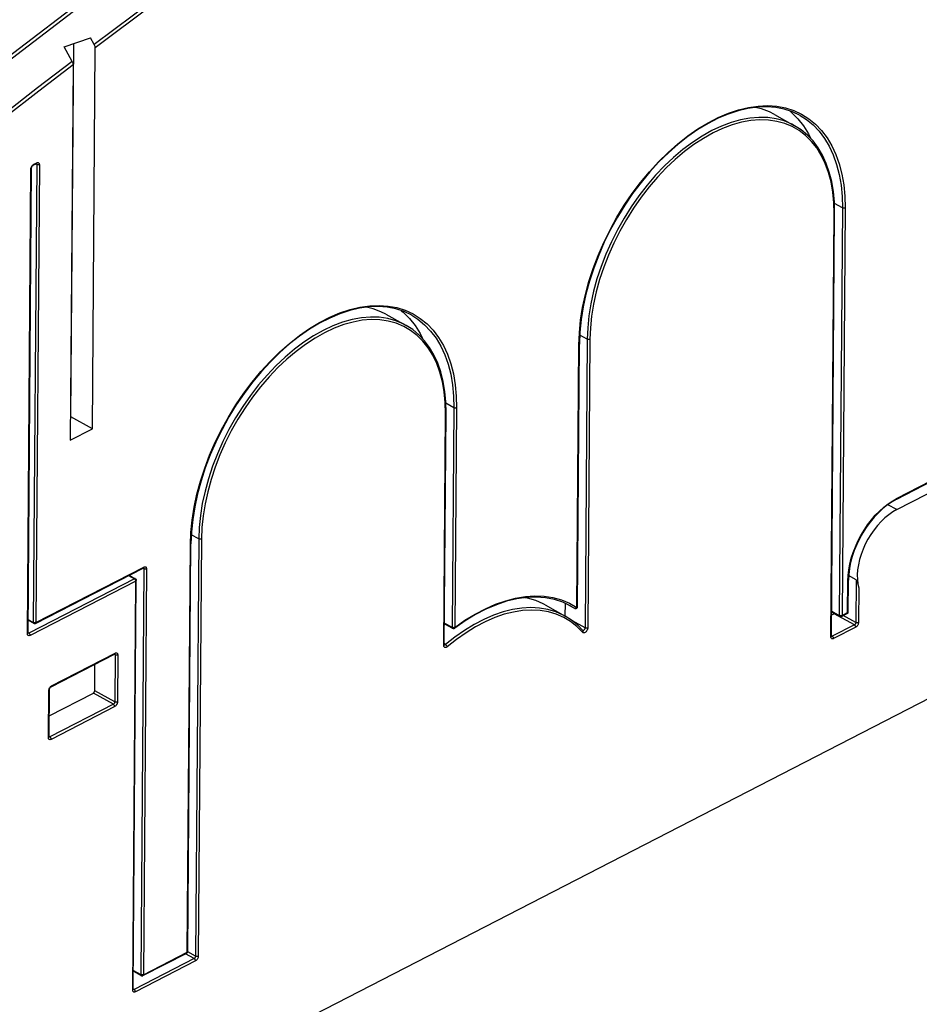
# Model space of a CAD drawing. Extents: x 0 to 420, y 0 to 297.
# Tile 33 of 37: x 375 to 387, y 97 to 110. Entities that reach past the tile are written whole.
import ezdxf

# ---------------------------------------------------------------- set-up
doc = ezdxf.new("R2010")
doc.units = 0
doc.header["$LTSCALE"] = 23.1
doc.layers.get('0').update_dxf_attribs({"linetype": 'CONTINUOUS'})

msp = doc.modelspace()

# ---------------------------------------------------------------- linework, layer by layer
at = {"color": 7, "linetype": 'CONTINUOUS'}
for p, q in [((375.454, 109.249), (375.799, 109.364)), ((375.542, 104.441), (375.579, 109.291)), ((375.846, 109.28), (375.799, 109.364)), ((375.558, 109.06), (375.454, 109.249)), ((375.821, 104.286), (375.858, 109.236)), ((375.57, 109.016), (375.533, 104.138)), ((384.685, 108.37), (384.946, 108.224)), ((374.985, 101.633), (375.03, 107.671)), ((375.053, 107.709), (375.092, 107.729)), ((375.094, 107.73), (375.095, 107.73)), ((385.426, 101.59), (385.467, 107.09)), ((379.636, 105.774), (379.897, 105.628)), ((382.125, 101.972), (382.151, 105.384)), ((386.274, 103.371), (388.841, 104.691)), ((375.536, 104.438), (375.542, 104.441)), ((375.821, 104.286), (375.542, 104.441)), ((380.395, 101.478), (380.419, 104.493)), ((386.274, 103.234), (388.764, 104.514)), ((375.533, 104.138), (375.821, 104.286)), ((377.063, 97.492), (377.102, 102.788)), ((390.472, 102.723), (377.546, 96.074)), ((375.083, 101.755), (376.483, 102.475)), ((376.299, 102.381), (376.379, 102.336)), ((376.486, 102.477), (376.486, 102.477)), ((385.747, 102.322), (385.649, 102.377)), ((376.352, 97.001), (376.392, 102.314)), ((385.643, 101.905), (385.646, 102.319)), ((385.756, 102.3), (385.758, 102.296)), ((385.758, 102.296), (385.759, 102.291)), ((385.759, 102.291), (385.763, 102.279)), ((381.704, 101.995), (381.965, 101.85)), ((381.964, 102.02), (381.963, 101.851)), ((382.013, 101.993), (382.088, 101.951)), ((382.125, 101.969), (382.125, 101.972)), ((385.463, 101.881), (385.428, 101.863)), ((385.429, 101.905), (385.534, 101.846)), ((385.463, 101.881), (385.467, 101.884)), ((385.558, 101.846), (385.63, 101.883)), ((385.643, 101.9), (385.643, 101.905)), ((374.986, 101.796), (375.059, 101.756)), ((380.398, 101.75), (380.503, 101.691)), ((380.665, 101.787), (380.53, 101.693)), ((382.048, 101.797), (381.965, 101.85)), ((374.985, 101.63), (374.985, 101.633)), ((374.986, 101.628), (374.985, 101.63)), ((385.426, 101.588), (385.426, 101.59)), ((385.427, 101.585), (385.426, 101.588)), ((375.285, 100.931), (376.111, 101.356)), ((376.114, 101.357), (376.114, 101.357)), ((380.396, 101.475), (380.395, 101.478)), ((380.396, 101.473), (380.396, 101.475)), ((375.852, 100.88), (375.854, 101.224)), ((375.258, 100.282), (375.263, 100.893)), ((375.26, 100.555), (375.834, 100.85)), ((375.258, 100.279), (375.258, 100.282)), ((375.259, 100.277), (375.258, 100.279)), ((376.479, 97.177), (377.049, 97.47)), ((377.062, 97.487), (377.063, 97.492)), ((376.354, 97.234), (376.455, 97.177)), ((376.352, 96.998), (376.352, 97.001)), ((376.353, 96.996), (376.352, 96.998))]:
    msp.add_line(p, q, dxfattribs=at)
at = {"color": 9, "linetype": 'CONTINUOUS'}
for p, q in [((374.977, 101.623), (375.022, 107.661)), ((375.025, 107.679), (375.029, 107.688)), ((375.029, 107.688), (375.033, 107.696)), ((375.052, 107.717), (375.059, 107.722)), ((375.098, 107.718), (375.053, 101.768)), ((375.059, 107.722), (375.098, 107.742)), ((375.098, 107.718), (375.085, 107.726)), ((375.133, 107.718), (375.088, 101.768)), ((375.097, 107.722), (375.098, 107.718)), ((385.568, 107.155), (385.464, 107.213)), ((385.568, 107.155), (385.528, 101.859)), ((385.604, 107.154), (385.564, 101.858)), ((385.419, 101.581), (385.46, 107.081)), ((382.252, 105.449), (382.156, 105.503)), ((382.252, 105.449), (382.224, 101.696)), ((382.287, 105.449), (382.259, 101.695)), ((382.118, 101.963), (382.143, 105.375)), ((386.28, 103.383), (388.847, 104.704)), ((380.52, 104.558), (380.416, 104.616)), ((380.52, 104.558), (380.497, 101.704)), ((380.555, 104.558), (380.533, 101.703)), ((380.388, 101.469), (380.411, 104.484)), ((386.274, 103.234), (386.158, 103.298)), ((386.222, 103.35), (386.28, 103.383)), ((377.203, 102.853), (377.107, 102.907)), ((377.055, 97.483), (377.095, 102.779)), ((377.203, 102.853), (377.162, 97.43)), ((377.238, 102.852), (377.198, 97.43)), ((375.088, 101.768), (376.489, 102.488)), ((376.292, 102.378), (376.367, 102.336)), ((376.489, 102.465), (376.45, 97.19)), ((376.489, 102.465), (376.476, 102.472)), ((376.524, 102.464), (376.485, 97.189)), ((376.489, 102.469), (376.489, 102.465)), ((376.367, 102.336), (374.996, 101.63)), ((376.385, 102.305), (375.013, 101.599)), ((376.345, 96.991), (376.385, 102.305)), ((376.371, 102.333), (376.367, 102.336)), ((376.375, 102.329), (376.371, 102.333)), ((385.636, 101.895), (385.639, 102.31)), ((385.747, 102.322), (385.742, 101.766)), ((385.781, 102.216), (385.778, 101.766)), ((382.021, 102.017), (382.118, 101.963)), ((382.039, 101.981), (382.039, 101.981)), ((382.039, 101.981), (382.088, 101.951)), ((385.429, 101.915), (385.528, 101.859)), ((385.724, 101.736), (385.463, 101.881)), ((385.564, 101.858), (385.636, 101.895)), ((374.986, 101.806), (375.053, 101.768)), ((375.057, 101.766), (375.053, 101.768)), ((375.062, 101.765), (375.057, 101.766)), ((380.398, 101.759), (380.497, 101.704)), ((382.036, 101.778), (381.946, 101.831)), ((382.224, 101.696), (382.06, 101.787)), ((385.724, 101.736), (385.437, 101.588)), ((385.533, 101.857), (385.528, 101.859)), ((385.538, 101.856), (385.533, 101.857)), ((385.742, 101.766), (385.58, 101.857)), ((374.986, 101.629), (374.984, 101.629)), ((374.985, 101.631), (374.985, 101.633)), ((374.996, 101.63), (374.986, 101.635)), ((380.502, 101.702), (380.497, 101.704)), ((380.503, 101.691), (380.503, 101.691)), ((385.742, 101.705), (385.454, 101.557)), ((380.411, 101.479), (380.396, 101.488)), ((385.427, 101.586), (385.425, 101.587)), ((385.426, 101.589), (385.426, 101.59)), ((385.437, 101.588), (385.428, 101.593)), ((375.291, 100.944), (376.117, 101.369)), ((376.117, 101.345), (376.104, 101.353)), ((380.395, 101.476), (380.395, 101.478)), ((376.117, 101.345), (376.113, 100.734)), ((376.117, 101.349), (376.117, 101.345)), ((376.153, 101.345), (376.148, 100.734)), ((375.25, 100.272), (375.255, 100.883)), ((375.258, 100.901), (375.261, 100.91)), ((375.261, 100.91), (375.266, 100.918)), ((375.284, 100.939), (375.291, 100.944)), ((376.095, 100.704), (375.834, 100.85)), ((376.113, 100.734), (375.852, 100.88)), ((376.095, 100.704), (375.269, 100.279)), ((376.112, 100.673), (375.286, 100.248)), ((375.259, 100.278), (375.257, 100.278)), ((375.258, 100.28), (375.258, 100.282)), ((375.269, 100.279), (375.26, 100.284)), ((377.144, 97.4), (376.363, 96.998)), ((376.485, 97.189), (377.055, 97.483)), ((377.144, 97.4), (377.033, 97.462)), ((377.162, 97.43), (377.062, 97.486)), ((377.162, 97.369), (376.38, 96.967)), ((376.354, 97.243), (376.45, 97.19)), ((376.454, 97.188), (376.45, 97.19)), ((376.459, 97.186), (376.454, 97.188)), ((376.352, 96.999), (376.352, 97.001)), ((376.363, 96.998), (376.354, 97.003)), ((376.353, 96.997), (376.351, 96.997))]:
    msp.add_line(p, q, dxfattribs=at)
for points in [[(374.378, 108.853), (376.116, 110.185), (377.861, 111.477), (379.613, 112.728), (381.371, 113.938), (383.133, 115.106), (384.899, 116.232)], [(374.41, 108.824), (376.148, 110.155), (377.893, 111.447), (379.644, 112.698), (381.402, 113.908), (383.164, 115.076), (384.93, 116.201)], [(385.099, 115.699), (383.548, 114.71), (381.999, 113.688), (380.454, 112.634), (378.913, 111.547), (377.376, 110.429), (375.846, 109.28)], [(385.114, 115.658), (383.562, 114.669), (382.013, 113.646), (380.467, 112.591), (378.926, 111.504), (377.389, 110.386), (375.858, 109.236)], [(375.558, 109.06), (375.109, 108.714), (374.662, 108.366)], [(375.57, 109.016), (375.125, 108.673), (374.68, 108.328)], [(382.143, 105.375), (382.15, 105.532), (382.166, 105.694), (382.192, 105.86), (382.228, 106.029), (382.274, 106.199), (382.33, 106.369), (382.394, 106.538), (382.467, 106.706), (382.548, 106.871), (382.637, 107.033), (382.734, 107.19), (382.837, 107.342), (382.946, 107.487), (383.06, 107.625), (383.179, 107.756), (383.303, 107.877), (383.43, 107.989), (383.559, 108.091), (383.69, 108.182), (383.822, 108.262), (383.955, 108.33), (384.087, 108.386), (384.218, 108.43), (384.347, 108.461), (384.473, 108.479), (384.595, 108.484), (384.714, 108.476), (384.827, 108.455), (384.935, 108.421)], [(384.935, 108.421), (385.036, 108.374), (385.131, 108.315), (385.218, 108.244), (385.298, 108.162), (385.369, 108.068), (385.431, 107.964), (385.484, 107.849), (385.528, 107.726), (385.562, 107.593), (385.586, 107.453), (385.6, 107.306), (385.604, 107.154)], [(384.946, 108.224), (384.909, 108.244), (384.811, 108.285), (384.707, 108.313), (384.597, 108.329), (384.483, 108.332), (384.366, 108.323), (384.245, 108.3), (384.121, 108.266), (383.996, 108.219), (383.87, 108.16), (383.744, 108.089), (383.619, 108.007), (383.495, 107.915), (383.374, 107.812), (383.255, 107.7), (383.14, 107.579), (383.029, 107.45), (382.924, 107.314), (382.824, 107.171), (382.731, 107.023), (382.645, 106.87), (382.566, 106.714), (382.495, 106.555), (382.433, 106.394), (382.379, 106.232), (382.334, 106.071), (382.299, 105.91), (382.273, 105.753), (382.258, 105.598), (382.252, 105.449)], [(385.006, 108.16), (384.915, 108.212), (384.818, 108.252), (384.715, 108.28), (384.607, 108.296), (384.494, 108.299), (384.377, 108.29), (384.258, 108.268), (384.136, 108.234), (384.012, 108.187), (383.887, 108.129), (383.763, 108.059), (383.639, 107.978), (383.517, 107.887), (383.396, 107.785), (383.279, 107.674), (383.165, 107.555), (383.056, 107.427), (382.952, 107.293), (382.853, 107.152), (382.761, 107.005), (382.676, 106.854), (382.598, 106.699), (382.528, 106.542), (382.466, 106.383), (382.413, 106.223), (382.369, 106.063), (382.334, 105.905), (382.309, 105.749), (382.293, 105.596), (382.287, 105.449)], [(385.019, 108.355), (385.1, 108.304), (385.187, 108.234), (385.265, 108.152), (385.336, 108.059), (385.397, 107.956), (385.45, 107.843), (385.493, 107.72), (385.527, 107.589), (385.551, 107.45), (385.564, 107.305), (385.568, 107.155)], [(385.46, 107.081), (385.456, 107.223), (385.443, 107.361), (385.42, 107.492), (385.387, 107.616), (385.345, 107.731), (385.294, 107.837), (385.234, 107.934), (385.166, 108.02), (385.089, 108.095), (385.006, 108.16)], [(375.022, 107.661), (375.023, 107.67), (375.025, 107.679)], [(375.022, 107.661), (375.026, 107.663), (375.029, 107.666), (375.03, 107.669), (375.03, 107.671)], [(375.033, 107.696), (375.039, 107.704), (375.045, 107.711), (375.052, 107.717)], [(375.059, 107.722), (375.058, 107.717), (375.057, 107.713), (375.055, 107.711), (375.053, 107.709)], [(375.098, 107.742), (375.097, 107.737), (375.096, 107.733), (375.094, 107.731), (375.092, 107.729)], [(375.093, 107.73), (375.095, 107.729), (375.096, 107.726), (375.097, 107.722)], [(375.098, 107.742), (375.105, 107.744), (375.111, 107.745), (375.117, 107.745), (375.123, 107.742), (375.127, 107.738), (375.13, 107.733), (375.132, 107.726), (375.133, 107.718)], [(375.133, 107.718), (375.129, 107.716), (375.124, 107.715), (375.118, 107.714), (375.113, 107.714), (375.107, 107.715), (375.102, 107.716), (375.098, 107.718)], [(385.604, 107.154), (385.599, 107.153), (385.594, 107.151), (385.589, 107.151), (385.583, 107.151), (385.577, 107.152), (385.572, 107.153), (385.568, 107.155)], [(385.46, 107.081), (385.463, 107.083), (385.466, 107.085), (385.467, 107.088), (385.467, 107.09)], [(377.095, 102.779), (377.101, 102.936), (377.117, 103.098), (377.144, 103.264), (377.18, 103.433), (377.226, 103.603), (377.281, 103.773), (377.345, 103.942), (377.418, 104.11), (377.5, 104.275), (377.589, 104.437), (377.685, 104.594), (377.788, 104.746), (377.897, 104.891), (378.012, 105.029), (378.131, 105.16), (378.254, 105.281), (378.381, 105.393), (378.511, 105.495), (378.642, 105.586), (378.774, 105.666), (378.907, 105.734), (379.039, 105.79), (379.17, 105.834), (379.298, 105.865), (379.425, 105.883), (379.547, 105.888), (379.665, 105.88), (379.779, 105.859), (379.886, 105.825)], [(379.897, 105.628), (379.861, 105.647), (379.763, 105.688), (379.659, 105.717), (379.549, 105.733), (379.435, 105.736), (379.317, 105.726), (379.196, 105.704), (379.073, 105.67), (378.948, 105.623), (378.822, 105.564), (378.696, 105.493), (378.571, 105.411), (378.447, 105.319), (378.325, 105.216), (378.206, 105.104), (378.092, 104.983), (377.981, 104.854), (377.876, 104.718), (377.776, 104.575), (377.683, 104.427), (377.596, 104.274), (377.517, 104.118), (377.447, 103.959), (377.384, 103.798), (377.33, 103.636), (377.286, 103.475), (377.25, 103.314), (377.225, 103.157), (377.209, 103.002), (377.203, 102.853)], [(379.957, 105.563), (379.867, 105.616), (379.769, 105.656), (379.666, 105.684), (379.558, 105.7), (379.446, 105.703), (379.329, 105.694), (379.209, 105.672), (379.087, 105.638), (378.964, 105.591), (378.839, 105.533), (378.715, 105.463), (378.591, 105.382), (378.468, 105.291), (378.348, 105.189), (378.231, 105.079), (378.117, 104.959), (378.008, 104.831), (377.903, 104.697), (377.805, 104.556), (377.713, 104.409), (377.627, 104.258), (377.549, 104.103), (377.479, 103.946), (377.417, 103.787), (377.364, 103.627), (377.32, 103.467), (377.285, 103.309), (377.26, 103.153), (377.244, 103), (377.238, 102.852)], [(379.886, 105.825), (379.988, 105.778), (380.083, 105.719), (380.17, 105.648), (380.249, 105.565), (380.32, 105.472), (380.383, 105.367), (380.436, 105.253), (380.479, 105.129), (380.513, 104.997), (380.537, 104.856), (380.551, 104.71), (380.555, 104.558)], [(379.971, 105.759), (380.052, 105.708), (380.139, 105.637), (380.217, 105.555), (380.287, 105.463), (380.349, 105.359), (380.401, 105.246), (380.445, 105.124), (380.478, 104.993), (380.502, 104.854), (380.516, 104.709), (380.52, 104.558)], [(380.411, 104.484), (380.408, 104.627), (380.394, 104.764), (380.371, 104.895), (380.338, 105.019), (380.296, 105.134), (380.245, 105.241), (380.186, 105.337), (380.117, 105.424), (380.041, 105.499), (379.957, 105.563)], [(382.287, 105.449), (382.283, 105.447), (382.278, 105.446), (382.272, 105.445), (382.267, 105.445), (382.261, 105.446), (382.256, 105.447), (382.252, 105.449)], [(382.143, 105.375), (382.147, 105.377), (382.15, 105.38), (382.151, 105.383), (382.151, 105.384)], [(380.555, 104.558), (380.55, 104.556), (380.545, 104.555), (380.54, 104.554), (380.534, 104.554), (380.529, 104.555), (380.524, 104.556), (380.52, 104.558)], [(380.411, 104.484), (380.415, 104.486), (380.417, 104.489), (380.419, 104.492), (380.419, 104.493)], [(385.639, 102.31), (385.642, 102.379), (385.65, 102.452), (385.664, 102.526), (385.684, 102.601), (385.708, 102.677), (385.737, 102.752), (385.77, 102.826), (385.808, 102.898), (385.85, 102.968), (385.896, 103.036), (385.945, 103.1), (385.996, 103.16), (386.05, 103.215), (386.106, 103.266), (386.164, 103.311), (386.222, 103.35)], [(386.28, 103.383), (386.279, 103.379), (386.278, 103.375), (386.276, 103.372), (386.274, 103.371)], [(377.095, 102.779), (377.098, 102.781), (377.101, 102.784), (377.102, 102.787), (377.102, 102.788)], [(377.238, 102.852), (377.234, 102.851), (377.229, 102.849), (377.223, 102.849), (377.218, 102.849), (377.212, 102.85), (377.207, 102.851), (377.203, 102.853)], [(376.489, 102.488), (376.488, 102.484), (376.487, 102.48), (376.485, 102.477), (376.483, 102.475)], [(376.485, 102.476), (376.486, 102.475), (376.488, 102.472), (376.489, 102.469)], [(376.489, 102.488), (376.496, 102.491), (376.503, 102.492), (376.509, 102.491), (376.514, 102.489), (376.519, 102.485), (376.522, 102.479), (376.524, 102.472), (376.524, 102.464)], [(376.524, 102.464), (376.52, 102.462), (376.515, 102.461), (376.509, 102.461), (376.504, 102.461), (376.498, 102.461), (376.493, 102.463), (376.489, 102.465)], [(376.379, 102.336), (376.376, 102.337), (376.372, 102.337), (376.367, 102.336)], [(376.381, 102.32), (376.378, 102.325), (376.375, 102.329)], [(376.385, 102.305), (376.384, 102.31), (376.383, 102.315), (376.381, 102.32)], [(376.385, 102.305), (376.388, 102.307), (376.391, 102.31), (376.392, 102.313), (376.392, 102.314)], [(385.639, 102.31), (385.642, 102.312), (385.645, 102.315), (385.646, 102.318), (385.646, 102.319)], [(380.533, 101.703), (380.663, 101.795), (380.796, 101.876), (380.929, 101.946), (381.061, 102.004), (381.193, 102.05), (381.322, 102.083), (381.449, 102.104), (381.573, 102.112), (381.692, 102.107), (381.807, 102.09)], [(381.807, 102.09), (381.917, 102.06), (382.021, 102.017)], [(381.965, 101.85), (381.94, 101.863), (381.843, 101.906), (381.74, 101.936), (381.631, 101.955), (381.518, 101.961), (381.402, 101.954), (381.281, 101.936), (381.159, 101.905), (381.034, 101.862), (380.909, 101.807), (380.783, 101.741), (380.657, 101.664), (380.533, 101.576), (380.411, 101.479)], [(381.946, 101.831), (381.849, 101.874), (381.747, 101.904), (381.64, 101.922), (381.529, 101.928), (381.413, 101.922), (381.294, 101.903), (381.173, 101.873), (381.05, 101.83), (380.925, 101.776), (380.801, 101.711), (380.677, 101.634), (380.554, 101.548), (380.433, 101.451)], [(382.118, 101.963), (382.115, 101.958), (382.11, 101.954), (382.106, 101.951), (382.101, 101.95), (382.097, 101.949), (382.094, 101.949), (382.091, 101.95), (382.088, 101.951)], [(382.118, 101.963), (382.122, 101.965), (382.124, 101.968), (382.125, 101.971), (382.125, 101.972)], [(385.636, 101.895), (385.635, 101.891), (385.634, 101.887), (385.632, 101.884), (385.63, 101.883)], [(385.636, 101.895), (385.639, 101.898), (385.642, 101.9), (385.643, 101.903), (385.643, 101.905)], [(375.053, 101.768), (375.053, 101.765), (375.054, 101.763), (375.055, 101.76), (375.056, 101.758), (375.059, 101.756)], [(375.088, 101.768), (375.084, 101.766), (375.079, 101.765), (375.073, 101.764), (375.068, 101.764), (375.062, 101.765)], [(375.088, 101.768), (375.088, 101.763), (375.087, 101.76), (375.085, 101.757), (375.083, 101.755)], [(382.194, 101.637), (382.118, 101.713), (382.036, 101.778)], [(385.528, 101.859), (385.529, 101.856), (385.529, 101.853), (385.53, 101.851), (385.532, 101.848), (385.534, 101.846)], [(385.564, 101.858), (385.559, 101.857), (385.554, 101.855), (385.549, 101.855), (385.543, 101.855), (385.538, 101.856)], [(385.564, 101.858), (385.563, 101.854), (385.562, 101.85), (385.56, 101.847), (385.558, 101.846)], [(385.742, 101.766), (385.742, 101.762), (385.741, 101.757), (385.739, 101.753), (385.737, 101.748), (385.734, 101.744), (385.731, 101.741), (385.728, 101.738), (385.724, 101.736)], [(385.742, 101.705), (385.741, 101.71), (385.74, 101.715), (385.738, 101.72), (385.735, 101.725), (385.732, 101.729), (385.728, 101.733), (385.724, 101.736)], [(385.778, 101.766), (385.773, 101.764), (385.768, 101.762), (385.763, 101.762), (385.757, 101.762), (385.752, 101.763), (385.747, 101.764), (385.742, 101.766)], [(385.778, 101.766), (385.777, 101.757), (385.775, 101.748), (385.772, 101.739), (385.767, 101.73), (385.762, 101.722), (385.755, 101.715), (385.749, 101.709), (385.742, 101.705)], [(374.977, 101.623), (374.981, 101.625), (374.983, 101.628), (374.985, 101.631)], [(375.013, 101.599), (375.006, 101.597), (374.999, 101.595), (374.993, 101.596), (374.988, 101.599), (374.983, 101.603), (374.98, 101.608), (374.978, 101.615), (374.977, 101.623)], [(374.996, 101.63), (374.992, 101.629), (374.989, 101.628), (374.986, 101.629)], [(375.013, 101.599), (375.012, 101.604), (375.011, 101.609), (375.009, 101.615), (375.006, 101.619), (375.003, 101.624), (374.999, 101.627), (374.996, 101.63)], [(380.497, 101.704), (380.498, 101.701), (380.498, 101.698), (380.499, 101.695), (380.501, 101.692), (380.503, 101.691)], [(380.512, 101.7), (380.507, 101.7), (380.502, 101.702)], [(380.523, 101.7), (380.518, 101.699), (380.512, 101.7)], [(380.533, 101.703), (380.528, 101.701), (380.523, 101.7)], [(380.533, 101.703), (380.533, 101.699), (380.532, 101.696), (380.531, 101.693), (380.53, 101.693)], [(382.259, 101.695), (382.258, 101.687), (382.256, 101.678), (382.253, 101.669), (382.249, 101.661), (382.243, 101.653), (382.237, 101.646), (382.23, 101.64), (382.224, 101.635), (382.217, 101.632), (382.21, 101.631), (382.204, 101.631), (382.198, 101.634), (382.194, 101.637)], [(382.194, 101.637), (382.197, 101.642), (382.198, 101.647), (382.199, 101.652), (382.199, 101.656), (382.197, 101.661), (382.195, 101.664)], [(382.224, 101.696), (382.223, 101.692), (382.222, 101.687), (382.221, 101.683), (382.218, 101.679), (382.216, 101.675), (382.213, 101.671), (382.209, 101.668), (382.206, 101.666), (382.202, 101.664), (382.199, 101.664), (382.196, 101.664), (382.195, 101.664)], [(382.259, 101.695), (382.255, 101.694), (382.249, 101.692), (382.244, 101.692), (382.238, 101.692), (382.233, 101.693), (382.228, 101.694), (382.224, 101.696)], [(380.411, 101.479), (380.408, 101.477), (380.405, 101.475), (380.401, 101.474), (380.398, 101.474), (380.395, 101.474)], [(380.433, 101.451), (380.432, 101.456), (380.43, 101.46), (380.427, 101.465), (380.423, 101.469), (380.419, 101.473), (380.415, 101.476), (380.411, 101.479)], [(385.419, 101.581), (385.422, 101.583), (385.425, 101.586), (385.426, 101.589)], [(385.454, 101.557), (385.447, 101.554), (385.441, 101.553), (385.434, 101.554), (385.429, 101.556), (385.425, 101.56), (385.421, 101.566), (385.419, 101.573), (385.419, 101.581)], [(385.437, 101.588), (385.434, 101.587), (385.43, 101.586), (385.427, 101.586)], [(385.454, 101.557), (385.454, 101.562), (385.453, 101.567), (385.451, 101.572), (385.448, 101.577), (385.445, 101.582), (385.441, 101.585), (385.437, 101.588)], [(376.117, 101.369), (376.117, 101.364), (376.115, 101.36), (376.113, 101.358), (376.111, 101.356)], [(376.113, 101.357), (376.114, 101.356), (376.116, 101.353), (376.117, 101.349)], [(376.117, 101.369), (376.124, 101.371), (376.131, 101.372), (376.137, 101.372), (376.142, 101.369), (376.147, 101.365), (376.15, 101.36), (376.152, 101.353), (376.153, 101.345)], [(380.388, 101.469), (380.391, 101.471), (380.394, 101.474), (380.395, 101.476)], [(380.433, 101.451), (380.427, 101.447), (380.42, 101.443), (380.414, 101.441), (380.407, 101.441), (380.402, 101.442), (380.397, 101.445), (380.393, 101.449), (380.39, 101.455), (380.388, 101.461), (380.388, 101.469)], [(376.153, 101.345), (376.148, 101.343), (376.143, 101.342), (376.138, 101.341), (376.132, 101.341), (376.127, 101.342), (376.122, 101.343), (376.117, 101.345)], [(375.255, 100.883), (375.256, 100.892), (375.258, 100.901)], [(375.255, 100.883), (375.259, 100.885), (375.261, 100.888), (375.262, 100.891), (375.263, 100.893)], [(375.266, 100.918), (375.271, 100.926), (375.277, 100.934), (375.284, 100.939)], [(375.291, 100.944), (375.291, 100.939), (375.289, 100.936), (375.287, 100.933), (375.285, 100.931)], [(376.113, 100.734), (376.112, 100.73), (376.111, 100.726), (376.11, 100.721), (376.107, 100.717), (376.105, 100.713), (376.102, 100.709), (376.098, 100.706), (376.095, 100.704)], [(376.148, 100.734), (376.147, 100.725), (376.145, 100.716), (376.142, 100.707), (376.137, 100.699), (376.132, 100.691), (376.126, 100.683), (376.119, 100.678), (376.112, 100.673)], [(376.148, 100.734), (376.144, 100.732), (376.139, 100.731), (376.133, 100.73), (376.128, 100.73), (376.122, 100.731), (376.117, 100.732), (376.113, 100.734)], [(376.112, 100.673), (376.111, 100.678), (376.11, 100.683), (376.108, 100.688), (376.105, 100.693), (376.102, 100.698), (376.099, 100.701), (376.095, 100.704)], [(375.25, 100.272), (375.254, 100.274), (375.256, 100.277), (375.258, 100.28)], [(375.286, 100.248), (375.279, 100.246), (375.272, 100.244), (375.266, 100.245), (375.261, 100.248), (375.256, 100.252), (375.253, 100.257), (375.251, 100.264), (375.25, 100.272)], [(375.269, 100.279), (375.265, 100.278), (375.262, 100.277), (375.259, 100.278)], [(375.286, 100.248), (375.286, 100.253), (375.284, 100.258), (375.282, 100.264), (375.28, 100.269), (375.276, 100.273), (375.273, 100.276), (375.269, 100.279)], [(377.055, 97.483), (377.055, 97.478), (377.053, 97.474), (377.051, 97.472), (377.049, 97.47)], [(377.055, 97.483), (377.059, 97.485), (377.061, 97.488), (377.063, 97.49), (377.063, 97.492)], [(377.162, 97.43), (377.162, 97.426), (377.161, 97.422), (377.159, 97.417), (377.157, 97.413), (377.154, 97.409), (377.151, 97.405), (377.148, 97.402), (377.144, 97.4)], [(377.162, 97.369), (377.161, 97.374), (377.16, 97.379), (377.158, 97.384), (377.155, 97.389), (377.152, 97.394), (377.148, 97.397), (377.144, 97.4)], [(377.198, 97.43), (377.197, 97.421), (377.195, 97.412), (377.192, 97.403), (377.187, 97.395), (377.182, 97.387), (377.175, 97.379), (377.169, 97.374), (377.162, 97.369)], [(377.198, 97.43), (377.193, 97.428), (377.188, 97.427), (377.183, 97.426), (377.177, 97.426), (377.172, 97.427), (377.167, 97.428), (377.162, 97.43)], [(376.45, 97.19), (376.45, 97.187), (376.45, 97.184), (376.451, 97.182), (376.453, 97.179), (376.455, 97.177)], [(376.485, 97.189), (376.481, 97.187), (376.475, 97.186), (376.47, 97.186), (376.464, 97.186), (376.459, 97.186)], [(376.485, 97.189), (376.484, 97.185), (376.483, 97.181), (376.481, 97.178), (376.479, 97.177)], [(376.345, 96.991), (376.348, 96.993), (376.351, 96.996), (376.352, 96.999)], [(376.38, 96.967), (376.373, 96.965), (376.367, 96.963), (376.36, 96.964), (376.355, 96.967), (376.351, 96.971), (376.347, 96.976), (376.345, 96.983), (376.345, 96.991)], [(376.363, 96.998), (376.36, 96.997), (376.356, 96.996), (376.353, 96.997)], [(376.38, 96.967), (376.38, 96.972), (376.379, 96.977), (376.377, 96.983), (376.374, 96.987), (376.371, 96.992), (376.367, 96.995), (376.363, 96.998)]]:
    msp.add_lwpolyline(points, dxfattribs=at)
at = {"color": 7, "linetype": 'CONTINUOUS'}
for points in [[(375.858, 109.236), (375.857, 109.245), (375.856, 109.253), (375.853, 109.262), (375.85, 109.271), (375.846, 109.28)], [(375.558, 109.06), (375.562, 109.051), (375.566, 109.042), (375.568, 109.033), (375.569, 109.025), (375.57, 109.016)], [(385.019, 108.355), (384.919, 108.403), (384.813, 108.438), (384.702, 108.46), (384.585, 108.468), (384.465, 108.464), (384.34, 108.447), (384.213, 108.417), (384.084, 108.375), (383.954, 108.32), (383.822, 108.253), (383.691, 108.174), (383.561, 108.084), (383.433, 107.983), (383.307, 107.873), (383.184, 107.752), (383.065, 107.623), (382.951, 107.486), (382.842, 107.341), (382.74, 107.19), (382.644, 107.034), (382.555, 106.873), (382.474, 106.708), (382.401, 106.541), (382.337, 106.373), (382.282, 106.204), (382.236, 106.035), (382.2, 105.868), (382.174, 105.703), (382.157, 105.541), (382.151, 105.384)], [(384.685, 108.37), (384.621, 108.403), (384.518, 108.441), (384.434, 108.46)], [(384.883, 108.415), (384.907, 108.396), (384.989, 108.315), (385.063, 108.222), (385.127, 108.118), (385.159, 108.053)], [(385.467, 107.09), (385.464, 107.231), (385.451, 107.367), (385.429, 107.497), (385.397, 107.62), (385.357, 107.734), (385.308, 107.84), (385.251, 107.938), (385.186, 108.025), (385.113, 108.102), (385.033, 108.169), (384.946, 108.224)], [(375.03, 107.671), (375.03, 107.675), (375.031, 107.679), (375.033, 107.685), (375.036, 107.691), (375.039, 107.696), (375.043, 107.701), (375.046, 107.705), (375.05, 107.707), (375.053, 107.709)], [(375.092, 107.729), (375.093, 107.73), (375.094, 107.73)], [(379.971, 105.759), (379.871, 105.807), (379.765, 105.842), (379.653, 105.864), (379.537, 105.872), (379.416, 105.868), (379.292, 105.851), (379.165, 105.821), (379.035, 105.779), (378.905, 105.724), (378.774, 105.657), (378.643, 105.578), (378.513, 105.488), (378.384, 105.387), (378.258, 105.277), (378.135, 105.156), (378.017, 105.027), (377.903, 104.89), (377.794, 104.745), (377.691, 104.594), (377.595, 104.438), (377.506, 104.277), (377.425, 104.112), (377.352, 103.945), (377.288, 103.777), (377.233, 103.608), (377.187, 103.439), (377.151, 103.271), (377.125, 103.107), (377.109, 102.945), (377.102, 102.788)], [(379.636, 105.774), (379.572, 105.806), (379.47, 105.844), (379.385, 105.864)], [(379.834, 105.819), (379.858, 105.8), (379.941, 105.719), (380.014, 105.626), (380.079, 105.522), (380.11, 105.457)], [(380.419, 104.493), (380.415, 104.635), (380.402, 104.771), (380.38, 104.9), (380.349, 105.023), (380.309, 105.138), (380.26, 105.244), (380.202, 105.341), (380.137, 105.429), (380.064, 105.506), (379.984, 105.573), (379.897, 105.628)], [(386.274, 103.371), (386.214, 103.336), (386.153, 103.295), (386.094, 103.247), (386.037, 103.194), (385.981, 103.135), (385.928, 103.071), (385.879, 103.002), (385.833, 102.931), (385.791, 102.856), (385.754, 102.779), (385.722, 102.701), (385.696, 102.623), (385.675, 102.545), (385.659, 102.467), (385.65, 102.392), (385.646, 102.319)], [(386.274, 103.234), (386.222, 103.203), (386.17, 103.167), (386.119, 103.125), (386.07, 103.078), (386.023, 103.027), (385.979, 102.971), (385.937, 102.911), (385.899, 102.849), (385.865, 102.784), (385.836, 102.718), (385.811, 102.651), (385.791, 102.584), (385.776, 102.517), (385.766, 102.451), (385.762, 102.388), (385.763, 102.327), (385.769, 102.27), (385.781, 102.216)], [(376.483, 102.475), (376.485, 102.476), (376.486, 102.477)], [(376.379, 102.336), (376.384, 102.333), (376.388, 102.329), (376.39, 102.324), (376.392, 102.318), (376.392, 102.314)], [(385.747, 102.322), (385.747, 102.322), (385.748, 102.321), (385.749, 102.319), (385.75, 102.318), (385.75, 102.317), (385.751, 102.315), (385.752, 102.313), (385.753, 102.311), (385.753, 102.309), (385.754, 102.307), (385.755, 102.305), (385.756, 102.303), (385.756, 102.3)], [(385.763, 102.279), (385.779, 102.224), (385.781, 102.216)], [(382.039, 101.981), (381.935, 102.03), (381.826, 102.066), (381.71, 102.088), (381.589, 102.097), (381.465, 102.092), (381.336, 102.074), (381.204, 102.042), (381.071, 101.997), (380.936, 101.94), (380.8, 101.869), (380.665, 101.787)], [(381.704, 101.995), (381.679, 102.009), (381.582, 102.052), (381.478, 102.082), (381.441, 102.089)], [(382.088, 101.951), (382.091, 101.949), (382.094, 101.948), (382.098, 101.948)], [(382.098, 101.948), (382.103, 101.948), (382.108, 101.949), (382.113, 101.951), (382.117, 101.954), (382.121, 101.958), (382.124, 101.963), (382.125, 101.969)], [(385.63, 101.883), (385.634, 101.886), (385.638, 101.89), (385.641, 101.894), (385.643, 101.9)], [(375.059, 101.756), (375.064, 101.754), (375.069, 101.753), (375.075, 101.753), (375.08, 101.754), (375.083, 101.755)], [(382.195, 101.664), (382.125, 101.735), (382.048, 101.797)], [(385.534, 101.846), (385.539, 101.844), (385.545, 101.843), (385.55, 101.843), (385.556, 101.845), (385.558, 101.846)], [(380.503, 101.691), (380.508, 101.689), (380.514, 101.688), (380.52, 101.688), (380.525, 101.69), (380.53, 101.693)], [(376.111, 101.356), (376.113, 101.357), (376.114, 101.357)], [(375.263, 100.893), (375.263, 100.897), (375.264, 100.902), (375.266, 100.907), (375.268, 100.913), (375.272, 100.918), (375.275, 100.923), (375.279, 100.927), (375.282, 100.93), (375.285, 100.931)], [(375.834, 100.85), (375.838, 100.852), (375.841, 100.856), (375.845, 100.86), (375.848, 100.865), (375.85, 100.87), (375.851, 100.875), (375.852, 100.88)], [(377.049, 97.47), (377.054, 97.473), (377.058, 97.477), (377.06, 97.482), (377.062, 97.487)], [(376.455, 97.177), (376.46, 97.175), (376.466, 97.174), (376.471, 97.174), (376.477, 97.176), (376.479, 97.177)]]:
    msp.add_lwpolyline(points, dxfattribs=at)

doc.saveas('drawing.dxf')
